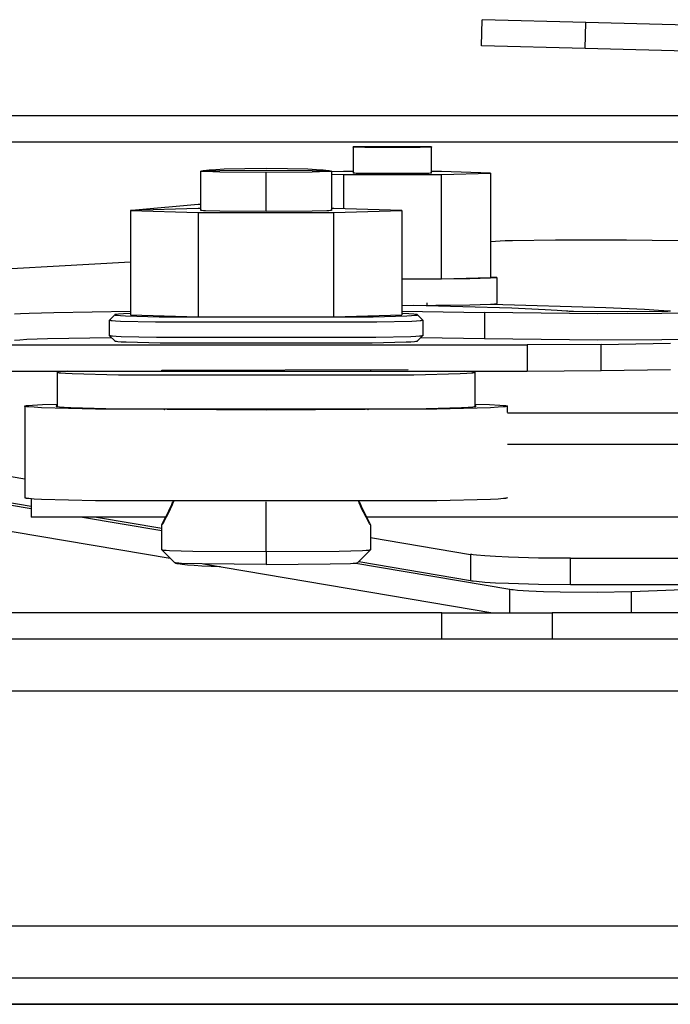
# Model space of a CAD drawing. Header units: millimetres. Extents: x -7950 to -6950, y 4408 to 5408.
# Tile 58 of 111: x -7226 to -7201, y 4856 to 4893. Entities that reach past the tile are written whole.
import ezdxf

# ---------------------------------------------------------------- set-up
doc = ezdxf.new("R2010")
doc.units = ezdxf.units.MM
doc.layers.add('SHOW Mini_Barndoor 002', color=7, linetype='Continuous', true_color=0x000000)

msp = doc.modelspace()

# ---------------------------------------------------------------- linework, layer by layer
at = {"layer": 'SHOW Mini_Barndoor 002', "color": 18, "lineweight": -3, "true_color": 0x000000}
for points in [[(-7208.197, 4892.383), (-7208.171, 4893.383)], [(-7204.195, 4893.279), (-7208.171, 4893.383), (-7208.171, 4893.383)], [(-7204.222, 4892.279), (-7204.195, 4893.279)], [(-7059.594, 4889.492), (-7204.195, 4893.279)], [(-7204.222, 4892.279), (-7208.197, 4892.383), (-7208.197, 4892.383)], [(-7059.62, 4888.493), (-7204.222, 4892.279)], [(-7118.527, 4889.694), (-7263.179, 4889.694)], [(-7118.527, 4888.694), (-7263.179, 4888.694)], [(-7213.107, 4888.507), (-7213.107, 4888.507), (-7213.107, 4888.507), (-7213.107, 4888.507), (-7213.107, 4888.507), (-7213.107, 4888.507), (-7213.106, 4888.507), (-7213.106, 4888.508), (-7213.106, 4888.508), (-7213.105, 4888.508), (-7213.105, 4888.508), (-7213.104, 4888.508), (-7213.104, 4888.508), (-7213.103, 4888.508), (-7213.103, 4888.509), (-7213.101, 4888.509), (-7213.1, 4888.509), (-7213.098, 4888.51), (-7213.093, 4888.51), (-7213.082, 4888.511), (-7213.049, 4888.514), (-7213.002, 4888.516), (-7212.668, 4888.525), (-7210.547, 4888.525), (-7210.213, 4888.516), (-7210.165, 4888.514), (-7210.132, 4888.511), (-7210.121, 4888.51), (-7210.117, 4888.51), (-7210.115, 4888.509), (-7210.113, 4888.509), (-7210.112, 4888.509), (-7210.111, 4888.508), (-7210.111, 4888.508), (-7210.11, 4888.508), (-7210.11, 4888.508), (-7210.109, 4888.508), (-7210.109, 4888.508), (-7210.108, 4888.508), (-7210.108, 4888.507), (-7210.108, 4888.507), (-7210.108, 4888.507), (-7210.107, 4888.507), (-7210.107, 4888.507), (-7210.107, 4888.507), (-7210.107, 4888.507)], [(-7212.107, 4888.507), (-7213.107, 4888.507)], [(-7210.107, 4888.507), (-7210.107, 4888.506), (-7210.107, 4888.506), (-7210.107, 4888.506), (-7210.108, 4888.506), (-7210.108, 4888.506), (-7210.108, 4888.506), (-7210.108, 4888.506), (-7210.109, 4888.505), (-7210.109, 4888.505), (-7210.11, 4888.505), (-7210.11, 4888.505), (-7210.111, 4888.505), (-7210.111, 4888.505), (-7210.112, 4888.505), (-7210.113, 4888.504), (-7210.115, 4888.504), (-7210.117, 4888.504), (-7210.121, 4888.503), (-7210.132, 4888.502), (-7210.165, 4888.499), (-7210.213, 4888.497), (-7210.547, 4888.488), (-7212.668, 4888.488), (-7213.002, 4888.497), (-7213.049, 4888.499), (-7213.082, 4888.502), (-7213.093, 4888.503), (-7213.098, 4888.504), (-7213.1, 4888.504), (-7213.101, 4888.504), (-7213.103, 4888.505), (-7213.103, 4888.505), (-7213.104, 4888.505), (-7213.104, 4888.505), (-7213.105, 4888.505), (-7213.105, 4888.505), (-7213.106, 4888.505), (-7213.106, 4888.506), (-7213.106, 4888.506), (-7213.107, 4888.506), (-7213.107, 4888.506), (-7213.107, 4888.506), (-7213.107, 4888.506), (-7213.107, 4888.506), (-7213.107, 4888.507)], [(-7213.107, 4888.506), (-7213.107, 4887.507)], [(-7211.107, 4888.507), (-7211.107, 4888.507), (-7211.107, 4888.507), (-7211.107, 4888.507), (-7211.107, 4888.507), (-7211.107, 4888.507), (-7211.108, 4888.507), (-7211.108, 4888.507), (-7211.108, 4888.507), (-7211.108, 4888.507), (-7211.108, 4888.507), (-7211.108, 4888.507), (-7211.108, 4888.507), (-7211.109, 4888.507), (-7211.109, 4888.507), (-7211.109, 4888.507), (-7211.11, 4888.507), (-7211.11, 4888.508), (-7211.112, 4888.508), (-7211.116, 4888.508), (-7211.127, 4888.509), (-7211.142, 4888.51), (-7211.254, 4888.513), (-7211.961, 4888.513), (-7212.072, 4888.51), (-7212.088, 4888.509), (-7212.099, 4888.508), (-7212.103, 4888.508), (-7212.104, 4888.508), (-7212.105, 4888.507), (-7212.105, 4888.507), (-7212.106, 4888.507), (-7212.106, 4888.507), (-7212.106, 4888.507), (-7212.106, 4888.507), (-7212.106, 4888.507), (-7212.107, 4888.507), (-7212.107, 4888.507), (-7212.107, 4888.507), (-7212.107, 4888.507), (-7212.107, 4888.507), (-7212.107, 4888.507), (-7212.107, 4888.507), (-7212.107, 4888.507), (-7212.107, 4888.507), (-7212.107, 4888.507)], [(-7212.107, 4888.507), (-7212.107, 4888.507), (-7212.107, 4888.506), (-7212.107, 4888.506), (-7212.107, 4888.506), (-7212.107, 4888.506), (-7212.107, 4888.506), (-7212.107, 4888.506), (-7212.107, 4888.506), (-7212.107, 4888.506), (-7212.106, 4888.506), (-7212.106, 4888.506), (-7212.106, 4888.506), (-7212.106, 4888.506), (-7212.106, 4888.506), (-7212.105, 4888.506), (-7212.105, 4888.506), (-7212.104, 4888.506), (-7212.103, 4888.505), (-7212.099, 4888.505), (-7212.088, 4888.504), (-7212.072, 4888.503), (-7211.961, 4888.5), (-7211.254, 4888.5), (-7211.142, 4888.503), (-7211.127, 4888.504), (-7211.116, 4888.505), (-7211.112, 4888.505), (-7211.11, 4888.506), (-7211.11, 4888.506), (-7211.109, 4888.506), (-7211.109, 4888.506), (-7211.109, 4888.506), (-7211.108, 4888.506), (-7211.108, 4888.506), (-7211.108, 4888.506), (-7211.108, 4888.506), (-7211.108, 4888.506), (-7211.108, 4888.506), (-7211.108, 4888.506), (-7211.107, 4888.506), (-7211.107, 4888.506), (-7211.107, 4888.506), (-7211.107, 4888.506), (-7211.107, 4888.507), (-7211.107, 4888.507)], [(-7210.107, 4888.507), (-7211.107, 4888.507)], [(-7210.107, 4887.507), (-7210.107, 4888.507)], [(-7218.916, 4887.585), (-7218.912, 4887.586), (-7218.907, 4887.587), (-7218.897, 4887.59), (-7218.886, 4887.593), (-7218.874, 4887.595), (-7218.846, 4887.601), (-7218.813, 4887.606), (-7218.732, 4887.617), (-7218.632, 4887.628), (-7218.374, 4887.647), (-7218.049, 4887.664), (-7217.267, 4887.688), (-7216.447, 4887.695)], [(-7216.447, 4887.695), (-7215.626, 4887.688), (-7214.844, 4887.664), (-7214.519, 4887.647), (-7214.261, 4887.627), (-7214.161, 4887.617), (-7214.08, 4887.606), (-7214.048, 4887.601), (-7214.02, 4887.595), (-7214.007, 4887.593), (-7213.996, 4887.59), (-7213.986, 4887.587), (-7213.982, 4887.586), (-7213.978, 4887.584)], [(-7218.947, 4887.578), (-7218.947, 4887.578), (-7218.947, 4887.578), (-7218.947, 4887.578), (-7218.946, 4887.579), (-7218.946, 4887.579), (-7218.946, 4887.579), (-7218.945, 4887.579), (-7218.945, 4887.58), (-7218.944, 4887.58), (-7218.943, 4887.58), (-7218.942, 4887.58), (-7218.941, 4887.581), (-7218.94, 4887.581), (-7218.939, 4887.581), (-7218.937, 4887.582), (-7218.934, 4887.582), (-7218.931, 4887.583), (-7218.924, 4887.584), (-7218.905, 4887.586), (-7218.851, 4887.59), (-7218.771, 4887.594), (-7218.215, 4887.609), (-7216.447, 4887.621)], [(-7216.447, 4887.534), (-7218.215, 4887.547), (-7218.771, 4887.562), (-7218.851, 4887.566), (-7218.905, 4887.57), (-7218.924, 4887.572), (-7218.931, 4887.573), (-7218.934, 4887.573), (-7218.937, 4887.574), (-7218.939, 4887.574), (-7218.94, 4887.574), (-7218.941, 4887.575), (-7218.942, 4887.575), (-7218.943, 4887.575), (-7218.944, 4887.575), (-7218.945, 4887.576), (-7218.945, 4887.576), (-7218.946, 4887.576), (-7218.946, 4887.576), (-7218.946, 4887.577), (-7218.947, 4887.577), (-7218.947, 4887.577), (-7218.947, 4887.577), (-7218.947, 4887.578)], [(-7218.947, 4886.078), (-7218.947, 4887.578)], [(-7218.946, 4887.56), (-7218.946, 4887.561), (-7218.946, 4887.561), (-7218.946, 4887.561), (-7218.947, 4887.561), (-7218.947, 4887.562), (-7218.947, 4887.562), (-7218.947, 4887.562), (-7218.947, 4887.562), (-7218.947, 4887.562), (-7218.947, 4887.563), (-7218.947, 4887.563), (-7218.947, 4887.563), (-7218.947, 4887.563), (-7218.947, 4887.564), (-7218.947, 4887.564), (-7218.947, 4887.564), (-7218.947, 4887.564), (-7218.947, 4887.564), (-7218.947, 4887.564), (-7218.947, 4887.565), (-7218.947, 4887.565), (-7218.947, 4887.565), (-7218.947, 4887.565), (-7218.947, 4887.565), (-7218.947, 4887.565), (-7218.947, 4887.566), (-7218.947, 4887.566), (-7218.947, 4887.566), (-7218.947, 4887.566), (-7218.947, 4887.566), (-7218.947, 4887.566), (-7218.947, 4887.567), (-7218.946, 4887.567), (-7218.946, 4887.567), (-7218.946, 4887.567), (-7218.946, 4887.567), (-7218.946, 4887.567), (-7218.946, 4887.568), (-7218.946, 4887.568), (-7218.946, 4887.568), (-7218.946, 4887.568), (-7218.946, 4887.568), (-7218.946, 4887.569), (-7218.945, 4887.569), (-7218.945, 4887.569), (-7218.945, 4887.569), (-7218.945, 4887.57), (-7218.944, 4887.57), (-7218.944, 4887.57), (-7218.944, 4887.571), (-7218.943, 4887.571), (-7218.943, 4887.571), (-7218.943, 4887.572), (-7218.942, 4887.572), (-7218.942, 4887.572), (-7218.941, 4887.573), (-7218.941, 4887.573), (-7218.94, 4887.574), (-7218.939, 4887.574)], [(-7216.447, 4887.621), (-7214.679, 4887.609), (-7214.123, 4887.594), (-7214.044, 4887.59), (-7213.989, 4887.586), (-7213.97, 4887.584), (-7213.963, 4887.583), (-7213.96, 4887.582), (-7213.957, 4887.582), (-7213.955, 4887.581), (-7213.954, 4887.581), (-7213.953, 4887.581), (-7213.952, 4887.58), (-7213.951, 4887.58), (-7213.95, 4887.58), (-7213.95, 4887.58), (-7213.949, 4887.579), (-7213.948, 4887.579), (-7213.948, 4887.579), (-7213.948, 4887.579), (-7213.947, 4887.578), (-7213.947, 4887.578), (-7213.947, 4887.578), (-7213.947, 4887.578)], [(-7213.947, 4887.578), (-7213.947, 4887.577), (-7213.947, 4887.577), (-7213.947, 4887.577), (-7213.948, 4887.577), (-7213.948, 4887.576), (-7213.948, 4887.576), (-7213.949, 4887.576), (-7213.95, 4887.576), (-7213.95, 4887.575), (-7213.951, 4887.575), (-7213.952, 4887.575), (-7213.953, 4887.575), (-7213.954, 4887.574), (-7213.955, 4887.574), (-7213.957, 4887.574), (-7213.96, 4887.573), (-7213.963, 4887.573), (-7213.97, 4887.572), (-7213.989, 4887.57), (-7214.044, 4887.566), (-7214.123, 4887.562), (-7214.679, 4887.547), (-7216.447, 4887.534)], [(-7216.447, 4886.034), (-7216.447, 4887.534)], [(-7213.955, 4887.574), (-7213.954, 4887.574), (-7213.953, 4887.573), (-7213.952, 4887.573), (-7213.952, 4887.572), (-7213.952, 4887.572), (-7213.951, 4887.572), (-7213.951, 4887.571), (-7213.951, 4887.571), (-7213.95, 4887.571), (-7213.95, 4887.57), (-7213.95, 4887.57), (-7213.949, 4887.57), (-7213.949, 4887.569), (-7213.949, 4887.569), (-7213.949, 4887.569), (-7213.948, 4887.568), (-7213.948, 4887.568), (-7213.948, 4887.568), (-7213.948, 4887.568), (-7213.948, 4887.568), (-7213.948, 4887.567), (-7213.948, 4887.567), (-7213.948, 4887.567), (-7213.948, 4887.567), (-7213.948, 4887.567), (-7213.948, 4887.567), (-7213.947, 4887.567), (-7213.947, 4887.566), (-7213.947, 4887.566), (-7213.947, 4887.566), (-7213.947, 4887.566), (-7213.947, 4887.566), (-7213.947, 4887.566), (-7213.947, 4887.565), (-7213.947, 4887.565), (-7213.947, 4887.565), (-7213.947, 4887.565), (-7213.947, 4887.565), (-7213.947, 4887.565), (-7213.947, 4887.564), (-7213.947, 4887.564), (-7213.947, 4887.564), (-7213.947, 4887.564)], [(-7213.947, 4887.578), (-7213.947, 4886.078)], [(-7213.484, 4887.563), (-7213.947, 4887.549)], [(-7213.947, 4887.464), (-7213.484, 4887.45)], [(-7213.107, 4887.563), (-7213.484, 4887.563)], [(-7213.484, 4887.45), (-7209.731, 4887.45)], [(-7213.484, 4887.45), (-7213.484, 4886.145)], [(-7213.107, 4887.507), (-7213.107, 4887.507), (-7213.107, 4887.507), (-7213.107, 4887.507), (-7213.107, 4887.507), (-7213.107, 4887.507), (-7213.107, 4887.507), (-7213.107, 4887.507), (-7213.107, 4887.507), (-7213.107, 4887.507), (-7213.107, 4887.507), (-7213.107, 4887.507), (-7213.107, 4887.507), (-7213.107, 4887.507), (-7213.107, 4887.507), (-7213.107, 4887.507), (-7213.107, 4887.507), (-7213.107, 4887.507), (-7213.107, 4887.507), (-7213.107, 4887.507), (-7213.107, 4887.507), (-7213.107, 4887.507), (-7213.107, 4887.507), (-7213.107, 4887.507), (-7213.107, 4887.507), (-7213.107, 4887.507), (-7213.107, 4887.507), (-7213.107, 4887.507), (-7213.107, 4887.507), (-7213.107, 4887.507), (-7213.107, 4887.507), (-7213.107, 4887.507), (-7213.107, 4887.507), (-7213.107, 4887.507), (-7213.107, 4887.507), (-7213.107, 4887.507), (-7213.107, 4887.507), (-7213.107, 4887.507), (-7213.107, 4887.507), (-7213.107, 4887.507), (-7213.107, 4887.507), (-7213.107, 4887.508), (-7213.106, 4887.508), (-7213.106, 4887.508)], [(-7210.107, 4887.507), (-7210.107, 4887.507), (-7210.107, 4887.506), (-7210.107, 4887.506), (-7210.108, 4887.506), (-7210.108, 4887.506), (-7210.108, 4887.506), (-7210.108, 4887.506), (-7210.109, 4887.506), (-7210.109, 4887.505), (-7210.11, 4887.505), (-7210.11, 4887.505), (-7210.111, 4887.505), (-7210.111, 4887.505), (-7210.112, 4887.505), (-7210.113, 4887.504), (-7210.115, 4887.504), (-7210.117, 4887.504), (-7210.121, 4887.503), (-7210.132, 4887.502), (-7210.165, 4887.5), (-7210.213, 4887.497), (-7210.547, 4887.488), (-7212.668, 4887.488), (-7213.002, 4887.497), (-7213.049, 4887.5), (-7213.082, 4887.502), (-7213.093, 4887.503), (-7213.098, 4887.504), (-7213.1, 4887.504), (-7213.101, 4887.504), (-7213.103, 4887.505), (-7213.103, 4887.505), (-7213.104, 4887.505), (-7213.104, 4887.505), (-7213.105, 4887.505), (-7213.105, 4887.505), (-7213.106, 4887.506), (-7213.106, 4887.506), (-7213.106, 4887.506), (-7213.107, 4887.506), (-7213.107, 4887.506), (-7213.107, 4887.506), (-7213.107, 4887.506), (-7213.107, 4887.507), (-7213.107, 4887.507)], [(-7209.731, 4887.563), (-7210.107, 4887.563)], [(-7207.854, 4887.507), (-7209.731, 4887.563)], [(-7209.731, 4887.45), (-7207.854, 4887.507)], [(-7209.731, 4883.451), (-7209.731, 4887.45)], [(-7207.854, 4887.507), (-7207.854, 4883.507)], [(-7219.045, 4886.302), (-7221.446, 4886.084)], [(-7218.947, 4886.302), (-7219.045, 4886.302)], [(-7219.045, 4886.156), (-7221.643, 4886.078)], [(-7221.643, 4886.078), (-7221.643, 4882.079)], [(-7221.643, 4886.078), (-7219.045, 4885.999)], [(-7218.947, 4886.156), (-7219.045, 4886.156)], [(-7219.045, 4885.999), (-7213.849, 4885.999)], [(-7219.045, 4885.999), (-7219.045, 4882)], [(-7216.447, 4886.034), (-7218.215, 4886.047), (-7218.771, 4886.062), (-7218.851, 4886.066), (-7218.905, 4886.07), (-7218.924, 4886.072), (-7218.931, 4886.073), (-7218.934, 4886.073), (-7218.937, 4886.074), (-7218.939, 4886.074), (-7218.94, 4886.075), (-7218.941, 4886.075), (-7218.942, 4886.075), (-7218.943, 4886.075), (-7218.944, 4886.076), (-7218.945, 4886.076), (-7218.945, 4886.076), (-7218.946, 4886.076), (-7218.946, 4886.077), (-7218.946, 4886.077), (-7218.947, 4886.077), (-7218.947, 4886.077), (-7218.947, 4886.078), (-7218.947, 4886.078)], [(-7213.947, 4886.078), (-7213.947, 4886.078), (-7213.947, 4886.077), (-7213.947, 4886.077), (-7213.948, 4886.077), (-7213.948, 4886.077), (-7213.948, 4886.076), (-7213.949, 4886.076), (-7213.95, 4886.076), (-7213.95, 4886.076), (-7213.951, 4886.075), (-7213.952, 4886.075), (-7213.953, 4886.075), (-7213.954, 4886.075), (-7213.955, 4886.074), (-7213.957, 4886.074), (-7213.96, 4886.073), (-7213.963, 4886.073), (-7213.97, 4886.072), (-7213.989, 4886.07), (-7214.044, 4886.066), (-7214.123, 4886.062), (-7214.679, 4886.047), (-7216.447, 4886.034)], [(-7213.849, 4886.156), (-7213.947, 4886.156)], [(-7211.251, 4886.078), (-7213.849, 4886.156)], [(-7213.849, 4885.999), (-7211.251, 4886.078)], [(-7213.849, 4882), (-7213.849, 4885.999)], [(-7211.251, 4886.078), (-7211.251, 4882.079)], [(-7207.854, 4884.888), (-7207.289, 4884.92)], [(-7207.289, 4884.92), (-7207.005, 4884.931), (-7205.363, 4884.954), (-7202.637, 4884.947)], [(-7202.637, 4884.947), (-7199.676, 4884.91)], [(-7228.946, 4883.697), (-7221.643, 4884.109)], [(-7207.607, 4883.507), (-7207.607, 4883.507), (-7207.607, 4883.507), (-7207.608, 4883.506), (-7207.608, 4883.506), (-7207.609, 4883.506), (-7207.609, 4883.505), (-7207.61, 4883.505), (-7207.611, 4883.504), (-7207.612, 4883.504), (-7207.613, 4883.504), (-7207.614, 4883.503), (-7207.615, 4883.503), (-7207.617, 4883.503), (-7207.618, 4883.502), (-7207.621, 4883.501), (-7207.625, 4883.501), (-7207.63, 4883.5), (-7207.64, 4883.498), (-7207.666, 4883.495), (-7207.7, 4883.492), (-7207.742, 4883.489), (-7207.853, 4883.483), (-7208.637, 4883.461), (-7211.251, 4883.438)], [(-7211.251, 4883.451), (-7209.731, 4883.451)], [(-7209.731, 4883.451), (-7207.854, 4883.507)], [(-7207.854, 4883.531), (-7207.743, 4883.525), (-7207.7, 4883.522), (-7207.666, 4883.519), (-7207.64, 4883.516), (-7207.63, 4883.515), (-7207.625, 4883.514), (-7207.622, 4883.513), (-7207.618, 4883.512), (-7207.617, 4883.512), (-7207.615, 4883.512), (-7207.614, 4883.511), (-7207.613, 4883.511), (-7207.612, 4883.511), (-7207.611, 4883.51), (-7207.611, 4883.51), (-7207.61, 4883.51), (-7207.61, 4883.51), (-7207.61, 4883.51), (-7207.609, 4883.51), (-7207.609, 4883.509), (-7207.609, 4883.509), (-7207.609, 4883.509), (-7207.609, 4883.509), (-7207.608, 4883.509), (-7207.608, 4883.509), (-7207.608, 4883.509), (-7207.608, 4883.509), (-7207.608, 4883.509), (-7207.608, 4883.509), (-7207.608, 4883.509), (-7207.608, 4883.508), (-7207.608, 4883.508), (-7207.608, 4883.508), (-7207.608, 4883.508), (-7207.607, 4883.508), (-7207.607, 4883.508), (-7207.607, 4883.508), (-7207.607, 4883.508), (-7207.607, 4883.508), (-7207.607, 4883.508), (-7207.607, 4883.508), (-7207.607, 4883.507), (-7207.607, 4883.507)], [(-7207.607, 4883.507), (-7207.607, 4882.507)], [(-7211.251, 4882.438), (-7208.637, 4882.461), (-7207.853, 4882.483), (-7207.742, 4882.489), (-7207.7, 4882.493), (-7207.666, 4882.496), (-7207.64, 4882.499), (-7207.63, 4882.5), (-7207.625, 4882.501), (-7207.621, 4882.502), (-7207.618, 4882.502), (-7207.617, 4882.503), (-7207.615, 4882.503), (-7207.614, 4882.503), (-7207.613, 4882.504), (-7207.612, 4882.504), (-7207.611, 4882.505), (-7207.61, 4882.505), (-7207.609, 4882.505), (-7207.609, 4882.506), (-7207.608, 4882.506), (-7207.608, 4882.506), (-7207.607, 4882.507), (-7207.607, 4882.507), (-7207.607, 4882.507)], [(-7204.93, 4882.216), (-7205.289, 4882.246), (-7205.759, 4882.275), (-7207.029, 4882.333), (-7210.788, 4882.439)], [(-7210.276, 4882.442), (-7210.276, 4882.532)], [(-7207.805, 4882.486), (-7203.429, 4882.364), (-7201.952, 4882.297), (-7201.407, 4882.262), (-7200.991, 4882.228)], [(-7226.083, 4882.11), (-7225.858, 4882.126), (-7225.533, 4882.142), (-7224.585, 4882.173), (-7221.643, 4882.223)], [(-7222.247, 4882.079), (-7222.447, 4881.879)], [(-7221.643, 4882.123), (-7221.915, 4882.112), (-7222.104, 4882.101), (-7222.168, 4882.095), (-7222.193, 4882.092), (-7222.213, 4882.09), (-7222.221, 4882.088), (-7222.228, 4882.087), (-7222.231, 4882.086), (-7222.234, 4882.085), (-7222.236, 4882.085), (-7222.239, 4882.084), (-7222.24, 4882.084), (-7222.241, 4882.083), (-7222.241, 4882.083), (-7222.242, 4882.083), (-7222.243, 4882.082), (-7222.243, 4882.082), (-7222.244, 4882.082), (-7222.244, 4882.082), (-7222.244, 4882.082), (-7222.245, 4882.081), (-7222.245, 4882.081), (-7222.245, 4882.081), (-7222.245, 4882.081), (-7222.246, 4882.081), (-7222.246, 4882.081), (-7222.246, 4882.08), (-7222.246, 4882.08), (-7222.246, 4882.08), (-7222.246, 4882.08), (-7222.247, 4882.08), (-7222.247, 4882.08), (-7222.247, 4882.079), (-7222.247, 4882.079), (-7222.247, 4882.079), (-7222.247, 4882.079), (-7222.247, 4882.079), (-7222.247, 4882.079)], [(-7222.247, 4882.079), (-7222.247, 4882.078), (-7222.247, 4882.077), (-7222.246, 4882.077), (-7222.246, 4882.076), (-7222.245, 4882.076), (-7222.244, 4882.075), (-7222.243, 4882.075), (-7222.241, 4882.074), (-7222.24, 4882.073), (-7222.238, 4882.073), (-7222.236, 4882.072), (-7222.234, 4882.072), (-7222.232, 4882.071), (-7222.229, 4882.071), (-7222.224, 4882.069), (-7222.217, 4882.068), (-7222.21, 4882.067), (-7222.193, 4882.065), (-7222.15, 4882.06), (-7222.023, 4882.051), (-7221.84, 4882.041), (-7220.548, 4882.007), (-7212.346, 4882.007), (-7211.054, 4882.041), (-7210.871, 4882.051), (-7210.744, 4882.06), (-7210.701, 4882.065), (-7210.684, 4882.067), (-7210.677, 4882.068), (-7210.67, 4882.069), (-7210.665, 4882.071), (-7210.662, 4882.071), (-7210.66, 4882.072), (-7210.658, 4882.072), (-7210.656, 4882.073), (-7210.654, 4882.073), (-7210.653, 4882.074), (-7210.651, 4882.075), (-7210.65, 4882.075), (-7210.649, 4882.076), (-7210.648, 4882.076), (-7210.648, 4882.077), (-7210.647, 4882.077), (-7210.647, 4882.078), (-7210.647, 4882.079)], [(-7221.643, 4882.079), (-7219.045, 4882)], [(-7213.849, 4882), (-7211.251, 4882.079)], [(-7210.647, 4882.079), (-7210.647, 4882.079), (-7210.647, 4882.079), (-7210.647, 4882.079), (-7210.647, 4882.079), (-7210.647, 4882.079), (-7210.647, 4882.08), (-7210.647, 4882.08), (-7210.648, 4882.08), (-7210.648, 4882.08), (-7210.648, 4882.08), (-7210.648, 4882.08), (-7210.648, 4882.081), (-7210.648, 4882.081), (-7210.649, 4882.081), (-7210.649, 4882.081), (-7210.649, 4882.081), (-7210.649, 4882.081), (-7210.65, 4882.082), (-7210.65, 4882.082), (-7210.65, 4882.082), (-7210.651, 4882.082), (-7210.651, 4882.082), (-7210.652, 4882.083), (-7210.653, 4882.083), (-7210.653, 4882.083), (-7210.654, 4882.084), (-7210.655, 4882.084), (-7210.658, 4882.085), (-7210.66, 4882.085), (-7210.663, 4882.086), (-7210.666, 4882.087), (-7210.673, 4882.088), (-7210.682, 4882.09), (-7210.701, 4882.092), (-7210.726, 4882.095), (-7210.79, 4882.101), (-7210.979, 4882.112), (-7211.251, 4882.123)], [(-7211.25, 4882.223), (-7208.077, 4882.167)], [(-7210.447, 4881.879), (-7210.647, 4882.079)], [(-7198.826, 4882.146), (-7203.741, 4882.118), (-7208.077, 4882.167)], [(-7208.077, 4882.167), (-7208.077, 4881.167)], [(-7200.991, 4882.228), (-7200.977, 4882.226), (-7200.972, 4882.225), (-7200.97, 4882.225), (-7200.968, 4882.225), (-7200.966, 4882.224), (-7200.965, 4882.224), (-7200.964, 4882.224), (-7200.964, 4882.224), (-7200.963, 4882.223), (-7200.963, 4882.223), (-7200.962, 4882.223), (-7200.962, 4882.223), (-7200.961, 4882.223), (-7200.961, 4882.222), (-7200.961, 4882.222), (-7200.961, 4882.222), (-7200.961, 4882.222), (-7200.961, 4882.222), (-7200.961, 4882.221), (-7200.961, 4882.221), (-7200.961, 4882.221), (-7200.961, 4882.221), (-7200.962, 4882.22), (-7200.962, 4882.22), (-7200.963, 4882.22), (-7200.963, 4882.22), (-7200.964, 4882.22), (-7200.964, 4882.219), (-7200.965, 4882.219), (-7200.966, 4882.219), (-7200.967, 4882.219), (-7200.969, 4882.218), (-7200.971, 4882.218), (-7200.977, 4882.217), (-7200.984, 4882.216), (-7201.001, 4882.215), (-7201.052, 4882.211), (-7201.322, 4882.202), (-7202.613, 4882.187), (-7204.664, 4882.203), (-7204.834, 4882.209), (-7204.891, 4882.212), (-7204.93, 4882.216)], [(-7222.447, 4881.879), (-7222.447, 4881.878), (-7222.447, 4881.877), (-7222.446, 4881.877), (-7222.446, 4881.876), (-7222.445, 4881.876), (-7222.444, 4881.875), (-7222.442, 4881.874), (-7222.441, 4881.874), (-7222.439, 4881.873), (-7222.438, 4881.873), (-7222.436, 4881.872), (-7222.433, 4881.872), (-7222.431, 4881.871), (-7222.429, 4881.87), (-7222.423, 4881.869), (-7222.416, 4881.868), (-7222.409, 4881.867), (-7222.392, 4881.864), (-7222.347, 4881.859), (-7222.215, 4881.85), (-7222.026, 4881.84), (-7220.69, 4881.804), (-7212.204, 4881.804), (-7210.868, 4881.84), (-7210.679, 4881.85), (-7210.547, 4881.859), (-7210.503, 4881.864), (-7210.485, 4881.867), (-7210.478, 4881.868), (-7210.471, 4881.869), (-7210.466, 4881.87), (-7210.463, 4881.871), (-7210.461, 4881.872), (-7210.458, 4881.872), (-7210.456, 4881.873), (-7210.455, 4881.873), (-7210.453, 4881.874), (-7210.452, 4881.874), (-7210.45, 4881.875), (-7210.449, 4881.876), (-7210.448, 4881.876), (-7210.448, 4881.877), (-7210.447, 4881.877), (-7210.447, 4881.878), (-7210.447, 4881.879)], [(-7222.447, 4881.279), (-7222.447, 4881.877)], [(-7219.045, 4882), (-7213.849, 4882)], [(-7210.447, 4881.879), (-7210.447, 4881.279)], [(-7230.84, 4880.922), (-7206.441, 4880.922)], [(-7226.083, 4881.11), (-7225.887, 4881.124), (-7225.613, 4881.139), (-7224.826, 4881.167), (-7222.382, 4881.214)], [(-7222.446, 4881.277), (-7222.446, 4881.277), (-7222.446, 4881.277), (-7222.446, 4881.277), (-7222.446, 4881.277), (-7222.446, 4881.277), (-7222.447, 4881.277), (-7222.447, 4881.277), (-7222.447, 4881.277), (-7222.447, 4881.277), (-7222.447, 4881.277), (-7222.447, 4881.278), (-7222.447, 4881.278), (-7222.447, 4881.278), (-7222.447, 4881.278), (-7222.447, 4881.278), (-7222.447, 4881.278), (-7222.447, 4881.278), (-7222.447, 4881.278), (-7222.447, 4881.278), (-7222.447, 4881.278), (-7222.447, 4881.278), (-7222.447, 4881.278), (-7222.447, 4881.278), (-7222.447, 4881.278), (-7222.447, 4881.278), (-7222.447, 4881.278), (-7222.447, 4881.278), (-7222.447, 4881.279), (-7222.447, 4881.279), (-7222.447, 4881.279)], [(-7222.247, 4881.079), (-7222.447, 4881.278)], [(-7222.246, 4881.077), (-7222.446, 4881.277)], [(-7210.448, 4881.277), (-7210.449, 4881.276), (-7210.449, 4881.276), (-7210.45, 4881.275), (-7210.452, 4881.274), (-7210.453, 4881.274), (-7210.455, 4881.273), (-7210.456, 4881.273), (-7210.458, 4881.272), (-7210.461, 4881.272), (-7210.463, 4881.271), (-7210.468, 4881.27), (-7210.474, 4881.269), (-7210.481, 4881.267), (-7210.497, 4881.265), (-7210.516, 4881.263), (-7210.565, 4881.258), (-7210.704, 4881.248), (-7210.899, 4881.239), (-7212.242, 4881.204), (-7220.652, 4881.204), (-7221.995, 4881.239), (-7222.19, 4881.248), (-7222.329, 4881.258), (-7222.378, 4881.263), (-7222.397, 4881.265), (-7222.413, 4881.267), (-7222.42, 4881.269), (-7222.426, 4881.27), (-7222.431, 4881.271), (-7222.433, 4881.272), (-7222.436, 4881.272), (-7222.438, 4881.273), (-7222.439, 4881.273), (-7222.441, 4881.274), (-7222.442, 4881.274), (-7222.444, 4881.275), (-7222.445, 4881.276), (-7222.445, 4881.276), (-7222.446, 4881.277)], [(-7222.246, 4881.077), (-7222.245, 4881.076), (-7222.245, 4881.076), (-7222.244, 4881.075), (-7222.243, 4881.075), (-7222.241, 4881.074), (-7222.24, 4881.074), (-7222.238, 4881.073), (-7222.236, 4881.072), (-7222.234, 4881.072), (-7222.232, 4881.071), (-7222.227, 4881.07), (-7222.221, 4881.069), (-7222.214, 4881.068), (-7222.199, 4881.066), (-7222.18, 4881.063), (-7222.133, 4881.059), (-7221.999, 4881.049), (-7221.81, 4881.04), (-7220.512, 4881.006), (-7212.382, 4881.006), (-7211.084, 4881.04), (-7210.895, 4881.049), (-7210.761, 4881.059), (-7210.714, 4881.063), (-7210.695, 4881.066), (-7210.68, 4881.068), (-7210.673, 4881.069), (-7210.667, 4881.07), (-7210.662, 4881.071), (-7210.66, 4881.072), (-7210.658, 4881.072), (-7210.656, 4881.073), (-7210.654, 4881.074), (-7210.653, 4881.074), (-7210.652, 4881.075), (-7210.65, 4881.075), (-7210.649, 4881.076), (-7210.649, 4881.076), (-7210.648, 4881.077)], [(-7210.448, 4881.277), (-7210.648, 4881.077)], [(-7210.648, 4881.077), (-7210.648, 4881.077), (-7210.648, 4881.077), (-7210.648, 4881.077), (-7210.648, 4881.077), (-7210.648, 4881.077), (-7210.648, 4881.077), (-7210.647, 4881.077), (-7210.647, 4881.077), (-7210.647, 4881.078), (-7210.647, 4881.078), (-7210.647, 4881.078), (-7210.647, 4881.078), (-7210.647, 4881.078), (-7210.647, 4881.078), (-7210.647, 4881.078), (-7210.647, 4881.078), (-7210.647, 4881.078), (-7210.647, 4881.078), (-7210.647, 4881.078), (-7210.647, 4881.078), (-7210.647, 4881.078), (-7210.647, 4881.078), (-7210.647, 4881.078), (-7210.647, 4881.078), (-7210.647, 4881.078), (-7210.647, 4881.078), (-7210.647, 4881.078), (-7210.647, 4881.079), (-7210.647, 4881.079), (-7210.647, 4881.079)], [(-7210.511, 4881.214), (-7208.077, 4881.167)], [(-7210.447, 4881.279), (-7210.447, 4881.279), (-7210.447, 4881.279), (-7210.447, 4881.278), (-7210.447, 4881.278), (-7210.447, 4881.278), (-7210.447, 4881.278), (-7210.447, 4881.278), (-7210.447, 4881.278), (-7210.447, 4881.278), (-7210.447, 4881.278), (-7210.447, 4881.278), (-7210.447, 4881.278), (-7210.447, 4881.278), (-7210.447, 4881.278), (-7210.447, 4881.278), (-7210.447, 4881.278), (-7210.447, 4881.278), (-7210.447, 4881.278), (-7210.447, 4881.278), (-7210.447, 4881.277), (-7210.447, 4881.277), (-7210.447, 4881.277), (-7210.447, 4881.277), (-7210.448, 4881.277), (-7210.448, 4881.277), (-7210.448, 4881.277), (-7210.448, 4881.277), (-7210.448, 4881.277), (-7210.448, 4881.277), (-7210.448, 4881.277)], [(-7210.447, 4881.279), (-7210.448, 4881.277)], [(-7208.077, 4881.167), (-7203.741, 4881.118), (-7198.826, 4881.146)], [(-7203.612, 4880.942), (-7206.441, 4880.922)], [(-7206.441, 4880.922), (-7206.441, 4879.922)], [(-7203.612, 4880.942), (-7200.955, 4880.988)], [(-7203.612, 4879.942), (-7203.612, 4880.942)], [(-7230.84, 4879.922), (-7206.441, 4879.922)], [(-7224.404, 4879.922), (-7224.447, 4879.879)], [(-7224.447, 4879.879), (-7224.447, 4879.878), (-7224.447, 4879.877), (-7224.446, 4879.877), (-7224.445, 4879.876), (-7224.444, 4879.875), (-7224.443, 4879.874), (-7224.441, 4879.873), (-7224.439, 4879.873), (-7224.437, 4879.872), (-7224.435, 4879.871), (-7224.432, 4879.87), (-7224.429, 4879.869), (-7224.426, 4879.869), (-7224.422, 4879.868), (-7224.415, 4879.866), (-7224.406, 4879.865), (-7224.396, 4879.863), (-7224.373, 4879.86), (-7224.313, 4879.853), (-7224.138, 4879.84), (-7223.885, 4879.827), (-7222.104, 4879.78), (-7210.79, 4879.78), (-7209.009, 4879.827), (-7208.756, 4879.84), (-7208.581, 4879.853), (-7208.521, 4879.86), (-7208.498, 4879.863), (-7208.488, 4879.865), (-7208.479, 4879.866), (-7208.472, 4879.868), (-7208.468, 4879.869), (-7208.465, 4879.869), (-7208.462, 4879.87), (-7208.459, 4879.871), (-7208.457, 4879.872), (-7208.455, 4879.873), (-7208.453, 4879.873), (-7208.451, 4879.874), (-7208.45, 4879.875), (-7208.449, 4879.876), (-7208.448, 4879.877), (-7208.448, 4879.877), (-7208.447, 4879.878), (-7208.447, 4879.879)], [(-7224.447, 4878.563), (-7224.447, 4879.877)], [(-7224.06, 4879.922), (-7224.217, 4879.912), (-7224.331, 4879.902), (-7224.374, 4879.898), (-7224.391, 4879.895), (-7224.406, 4879.893), (-7224.419, 4879.891), (-7224.424, 4879.889), (-7224.429, 4879.888), (-7224.433, 4879.887), (-7224.435, 4879.887), (-7224.437, 4879.886), (-7224.438, 4879.885), (-7224.44, 4879.885), (-7224.44, 4879.884), (-7224.441, 4879.884), (-7224.442, 4879.884), (-7224.442, 4879.884)], [(-7220.448, 4879.962), (-7211.008, 4879.981)], [(-7220.447, 4879.922), (-7220.447, 4879.962)], [(-7212.447, 4879.962), (-7212.447, 4879.922)], [(-7208.452, 4879.884), (-7208.452, 4879.884), (-7208.453, 4879.884), (-7208.454, 4879.885), (-7208.454, 4879.885), (-7208.456, 4879.885), (-7208.458, 4879.886), (-7208.459, 4879.887), (-7208.461, 4879.887), (-7208.466, 4879.888), (-7208.47, 4879.89), (-7208.476, 4879.891), (-7208.488, 4879.893), (-7208.503, 4879.895), (-7208.521, 4879.898), (-7208.563, 4879.903), (-7208.678, 4879.912), (-7208.834, 4879.922)], [(-7208.447, 4879.879), (-7208.49, 4879.922)], [(-7208.447, 4879.879), (-7208.447, 4878.563)], [(-7206.441, 4879.922), (-7203.612, 4879.942)], [(-7203.612, 4879.942), (-7200.955, 4879.989)], [(-7225.697, 4878.579), (-7225.697, 4878.579), (-7225.697, 4878.58), (-7225.697, 4878.58), (-7225.697, 4878.58), (-7225.697, 4878.581), (-7225.696, 4878.581), (-7225.696, 4878.581), (-7225.696, 4878.581), (-7225.696, 4878.582), (-7225.695, 4878.582), (-7225.695, 4878.582), (-7225.695, 4878.583), (-7225.694, 4878.583), (-7225.694, 4878.583), (-7225.693, 4878.584), (-7225.693, 4878.584), (-7225.692, 4878.584), (-7225.692, 4878.585), (-7225.691, 4878.585), (-7225.69, 4878.585), (-7225.69, 4878.586), (-7225.689, 4878.586), (-7225.687, 4878.586), (-7225.686, 4878.587), (-7225.684, 4878.588), (-7225.682, 4878.588), (-7225.68, 4878.589), (-7225.675, 4878.59), (-7225.67, 4878.591), (-7225.664, 4878.593), (-7225.657, 4878.594), (-7225.643, 4878.596), (-7225.626, 4878.599), (-7225.585, 4878.604), (-7225.534, 4878.609), (-7225.401, 4878.62), (-7225.01, 4878.64), (-7224.447, 4878.66)], [(-7208.447, 4878.66), (-7207.884, 4878.64), (-7207.493, 4878.62), (-7207.36, 4878.609), (-7207.309, 4878.604), (-7207.268, 4878.599), (-7207.251, 4878.596), (-7207.237, 4878.594), (-7207.23, 4878.593), (-7207.224, 4878.591), (-7207.219, 4878.59), (-7207.214, 4878.589), (-7207.212, 4878.588), (-7207.21, 4878.588), (-7207.208, 4878.587), (-7207.207, 4878.586), (-7207.205, 4878.586), (-7207.204, 4878.586), (-7207.204, 4878.585), (-7207.203, 4878.585), (-7207.202, 4878.585), (-7207.202, 4878.584), (-7207.201, 4878.584), (-7207.201, 4878.584), (-7207.2, 4878.583), (-7207.2, 4878.583), (-7207.199, 4878.583), (-7207.199, 4878.582), (-7207.199, 4878.582), (-7207.198, 4878.582), (-7207.198, 4878.581), (-7207.198, 4878.581), (-7207.198, 4878.581), (-7207.197, 4878.581), (-7207.197, 4878.58), (-7207.197, 4878.58), (-7207.197, 4878.58), (-7207.197, 4878.579), (-7207.197, 4878.579)], [(-7207.197, 4878.579), (-7207.197, 4878.578), (-7207.198, 4878.577), (-7207.198, 4878.576), (-7207.199, 4878.575), (-7207.201, 4878.575), (-7207.202, 4878.574), (-7207.204, 4878.573), (-7207.206, 4878.572), (-7207.209, 4878.571), (-7207.211, 4878.57), (-7207.215, 4878.569), (-7207.218, 4878.568), (-7207.222, 4878.567), (-7207.226, 4878.566), (-7207.234, 4878.565), (-7207.245, 4878.563), (-7207.256, 4878.561), (-7207.283, 4878.557), (-7207.351, 4878.55), (-7207.554, 4878.535), (-7207.846, 4878.52), (-7209.906, 4878.465), (-7222.988, 4878.465), (-7225.048, 4878.52), (-7225.34, 4878.535), (-7225.543, 4878.55), (-7225.611, 4878.557), (-7225.638, 4878.561), (-7225.649, 4878.563), (-7225.66, 4878.565), (-7225.668, 4878.566), (-7225.672, 4878.567), (-7225.676, 4878.568), (-7225.68, 4878.569), (-7225.683, 4878.57), (-7225.685, 4878.571), (-7225.688, 4878.572), (-7225.69, 4878.573), (-7225.692, 4878.574), (-7225.693, 4878.575), (-7225.695, 4878.575), (-7225.696, 4878.576), (-7225.696, 4878.577), (-7225.697, 4878.578), (-7225.697, 4878.579)], [(-7225.697, 4878.579), (-7225.697, 4875.08)], [(-7224.447, 4878.595), (-7224.459, 4878.593), (-7224.469, 4878.591), (-7224.474, 4878.59), (-7224.478, 4878.589), (-7224.481, 4878.588), (-7224.485, 4878.587), (-7224.486, 4878.586), (-7224.488, 4878.586), (-7224.489, 4878.585), (-7224.49, 4878.585), (-7224.491, 4878.584), (-7224.492, 4878.584), (-7224.492, 4878.584), (-7224.493, 4878.584), (-7224.493, 4878.583), (-7224.494, 4878.583), (-7224.494, 4878.583), (-7224.494, 4878.583), (-7224.495, 4878.582), (-7224.495, 4878.582), (-7224.495, 4878.582), (-7224.495, 4878.582), (-7224.495, 4878.582), (-7224.495, 4878.582), (-7224.496, 4878.582), (-7224.496, 4878.582), (-7224.496, 4878.581), (-7224.496, 4878.581), (-7224.496, 4878.581), (-7224.496, 4878.581), (-7224.496, 4878.581), (-7224.496, 4878.581), (-7224.496, 4878.581), (-7224.497, 4878.581), (-7224.497, 4878.581), (-7224.497, 4878.58), (-7224.497, 4878.58), (-7224.497, 4878.58), (-7224.497, 4878.58), (-7224.497, 4878.58), (-7224.497, 4878.58), (-7224.497, 4878.58), (-7224.497, 4878.58), (-7224.497, 4878.58), (-7224.497, 4878.58), (-7224.497, 4878.58), (-7224.497, 4878.58), (-7224.497, 4878.58), (-7224.497, 4878.58), (-7224.497, 4878.58), (-7224.497, 4878.58), (-7224.497, 4878.58), (-7224.497, 4878.579), (-7224.497, 4878.579), (-7224.497, 4878.579), (-7224.497, 4878.579), (-7224.497, 4878.579), (-7224.497, 4878.579), (-7224.497, 4878.579), (-7224.497, 4878.579), (-7224.497, 4878.578), (-7224.497, 4878.577), (-7224.496, 4878.577), (-7224.495, 4878.576), (-7224.494, 4878.575), (-7224.493, 4878.574), (-7224.491, 4878.574), (-7224.489, 4878.573), (-7224.487, 4878.572), (-7224.484, 4878.571), (-7224.482, 4878.57), (-7224.479, 4878.57), (-7224.476, 4878.569), (-7224.472, 4878.568), (-7224.464, 4878.566), (-7224.456, 4878.565), (-7224.446, 4878.563), (-7224.423, 4878.56), (-7224.363, 4878.553), (-7224.186, 4878.54), (-7223.932, 4878.527), (-7222.139, 4878.48), (-7216.447, 4878.439)], [(-7220.358, 4878.456), (-7220.346, 4878.433)], [(-7220.328, 4878.433), (-7220.341, 4878.456)], [(-7216.447, 4878.439), (-7210.755, 4878.48), (-7208.962, 4878.527), (-7208.708, 4878.54), (-7208.531, 4878.553), (-7208.471, 4878.56), (-7208.448, 4878.563), (-7208.438, 4878.565), (-7208.43, 4878.566), (-7208.422, 4878.568), (-7208.418, 4878.569), (-7208.415, 4878.57), (-7208.412, 4878.57), (-7208.41, 4878.571), (-7208.407, 4878.572), (-7208.405, 4878.573), (-7208.403, 4878.574), (-7208.401, 4878.574), (-7208.4, 4878.575), (-7208.399, 4878.576), (-7208.398, 4878.577), (-7208.398, 4878.577), (-7208.397, 4878.578), (-7208.397, 4878.579), (-7208.397, 4878.579), (-7208.397, 4878.579), (-7208.397, 4878.579), (-7208.397, 4878.579), (-7208.397, 4878.579), (-7208.397, 4878.579), (-7208.397, 4878.579), (-7208.397, 4878.58), (-7208.397, 4878.58), (-7208.397, 4878.58), (-7208.397, 4878.58), (-7208.397, 4878.58), (-7208.397, 4878.58), (-7208.397, 4878.58), (-7208.397, 4878.58), (-7208.397, 4878.58), (-7208.397, 4878.58), (-7208.397, 4878.58), (-7208.397, 4878.58), (-7208.397, 4878.58), (-7208.397, 4878.58), (-7208.397, 4878.58), (-7208.397, 4878.58), (-7208.397, 4878.58), (-7208.397, 4878.581), (-7208.398, 4878.581), (-7208.398, 4878.581), (-7208.398, 4878.581), (-7208.398, 4878.581), (-7208.398, 4878.581), (-7208.398, 4878.581), (-7208.398, 4878.581), (-7208.398, 4878.581), (-7208.398, 4878.582), (-7208.398, 4878.582), (-7208.399, 4878.582), (-7208.399, 4878.582), (-7208.399, 4878.582), (-7208.399, 4878.582), (-7208.399, 4878.582), (-7208.399, 4878.582), (-7208.4, 4878.583), (-7208.4, 4878.583), (-7208.4, 4878.583), (-7208.401, 4878.583), (-7208.401, 4878.584), (-7208.402, 4878.584), (-7208.402, 4878.584), (-7208.403, 4878.584), (-7208.404, 4878.585), (-7208.405, 4878.585), (-7208.406, 4878.586), (-7208.408, 4878.586), (-7208.409, 4878.587), (-7208.412, 4878.588), (-7208.416, 4878.589), (-7208.42, 4878.59), (-7208.425, 4878.591), (-7208.435, 4878.593), (-7208.446, 4878.595)], [(-7212.552, 4878.457), (-7212.566, 4878.433)], [(-7212.548, 4878.433), (-7212.536, 4878.456)], [(-7207.197, 4878.33), (-7207.197, 4878.579)], [(-7207.197, 4878.329), (-7200.268, 4878.329)], [(-7200.268, 4877.111), (-7207.197, 4877.111)], [(-7228.694, 4876.303), (-7225.697, 4875.795)], [(-7225.447, 4874.648), (-7230.447, 4875.492)], [(-7230.334, 4875.582), (-7225.447, 4874.754)], [(-7225.697, 4875.08), (-7225.697, 4875.079), (-7225.696, 4875.078), (-7225.696, 4875.077), (-7225.695, 4875.076), (-7225.693, 4875.075), (-7225.692, 4875.074), (-7225.69, 4875.073), (-7225.688, 4875.072), (-7225.685, 4875.071), (-7225.683, 4875.071), (-7225.68, 4875.07), (-7225.676, 4875.069), (-7225.672, 4875.068), (-7225.668, 4875.067), (-7225.66, 4875.065), (-7225.649, 4875.063), (-7225.638, 4875.061), (-7225.611, 4875.058), (-7225.543, 4875.05), (-7225.34, 4875.035), (-7225.048, 4875.02), (-7222.988, 4874.965), (-7209.906, 4874.965), (-7207.846, 4875.02), (-7207.554, 4875.035), (-7207.351, 4875.05), (-7207.283, 4875.058), (-7207.256, 4875.061), (-7207.245, 4875.063), (-7207.234, 4875.065), (-7207.226, 4875.067), (-7207.222, 4875.068), (-7207.218, 4875.069), (-7207.215, 4875.07), (-7207.211, 4875.071), (-7207.209, 4875.071), (-7207.206, 4875.072), (-7207.204, 4875.073), (-7207.202, 4875.074), (-7207.201, 4875.075), (-7207.199, 4875.076), (-7207.198, 4875.077), (-7207.198, 4875.078), (-7207.197, 4875.079), (-7207.197, 4875.08)], [(-7225.447, 4875.042), (-7225.447, 4874.329)], [(-7220.447, 4874.03), (-7220.447, 4874.03), (-7220.447, 4874.03), (-7220.447, 4874.03), (-7220.447, 4874.03), (-7220.447, 4874.03), (-7220.447, 4874.03), (-7220.447, 4874.03), (-7220.447, 4874.03), (-7220.447, 4874.03), (-7220.447, 4874.03), (-7220.447, 4874.031), (-7220.447, 4874.031), (-7220.447, 4874.031), (-7220.447, 4874.032), (-7220.446, 4874.033), (-7220.446, 4874.034), (-7220.445, 4874.035), (-7220.443, 4874.039), (-7220.439, 4874.048), (-7220.276, 4874.361), (-7220.176, 4874.568), (-7220.121, 4874.688), (-7220.066, 4874.815), (-7220.019, 4874.931)], [(-7219.994, 4874.93), (-7220.029, 4874.841), (-7220.066, 4874.755), (-7220.121, 4874.632), (-7220.176, 4874.517), (-7220.228, 4874.413), (-7220.277, 4874.321), (-7220.359, 4874.172), (-7220.415, 4874.077), (-7220.433, 4874.048), (-7220.439, 4874.039), (-7220.442, 4874.036), (-7220.444, 4874.033), (-7220.444, 4874.032), (-7220.445, 4874.031), (-7220.445, 4874.031), (-7220.445, 4874.03), (-7220.446, 4874.03), (-7220.446, 4874.03), (-7220.446, 4874.03), (-7220.446, 4874.03), (-7220.446, 4874.03), (-7220.446, 4874.03), (-7220.446, 4874.03), (-7220.446, 4874.03), (-7220.446, 4874.03), (-7220.446, 4874.029), (-7220.447, 4874.029), (-7220.447, 4874.029), (-7220.447, 4874.029), (-7220.447, 4874.029), (-7220.447, 4874.029), (-7220.447, 4874.029), (-7220.447, 4874.029), (-7220.447, 4874.029), (-7220.447, 4874.029), (-7220.447, 4874.029), (-7220.447, 4874.029), (-7220.447, 4874.029), (-7220.447, 4874.029), (-7220.447, 4874.029), (-7220.447, 4874.029), (-7220.447, 4874.029), (-7220.447, 4874.029), (-7220.447, 4874.029), (-7220.447, 4874.029), (-7220.447, 4874.029), (-7220.447, 4874.029), (-7220.447, 4874.029), (-7220.447, 4874.029), (-7220.447, 4874.029), (-7220.447, 4874.029)], [(-7216.447, 4873.01), (-7216.447, 4874.918)], [(-7212.447, 4874.029), (-7212.447, 4874.029), (-7212.447, 4874.029), (-7212.447, 4874.029), (-7212.447, 4874.029), (-7212.447, 4874.029), (-7212.447, 4874.029), (-7212.447, 4874.029), (-7212.447, 4874.029), (-7212.447, 4874.029), (-7212.447, 4874.029), (-7212.447, 4874.029), (-7212.447, 4874.029), (-7212.447, 4874.029), (-7212.447, 4874.029), (-7212.447, 4874.029), (-7212.447, 4874.029), (-7212.447, 4874.029), (-7212.447, 4874.029), (-7212.447, 4874.029), (-7212.447, 4874.029), (-7212.447, 4874.029), (-7212.447, 4874.029), (-7212.447, 4874.029), (-7212.448, 4874.029), (-7212.448, 4874.029), (-7212.448, 4874.03), (-7212.448, 4874.03), (-7212.448, 4874.03), (-7212.448, 4874.03), (-7212.448, 4874.03), (-7212.448, 4874.03), (-7212.448, 4874.03), (-7212.448, 4874.03), (-7212.448, 4874.03), (-7212.449, 4874.03), (-7212.449, 4874.031), (-7212.449, 4874.031), (-7212.45, 4874.032), (-7212.45, 4874.033), (-7212.452, 4874.036), (-7212.455, 4874.039), (-7212.461, 4874.048), (-7212.479, 4874.077), (-7212.535, 4874.172), (-7212.618, 4874.321), (-7212.666, 4874.413), (-7212.718, 4874.517), (-7212.773, 4874.632), (-7212.828, 4874.755), (-7212.865, 4874.841), (-7212.9, 4874.93)], [(-7212.875, 4874.931), (-7212.828, 4874.815), (-7212.773, 4874.687), (-7212.718, 4874.568), (-7212.618, 4874.361), (-7212.455, 4874.048), (-7212.451, 4874.039), (-7212.449, 4874.035), (-7212.448, 4874.034), (-7212.448, 4874.033), (-7212.447, 4874.032), (-7212.447, 4874.031), (-7212.447, 4874.031), (-7212.447, 4874.031), (-7212.447, 4874.03), (-7212.447, 4874.03), (-7212.447, 4874.03), (-7212.447, 4874.03), (-7212.447, 4874.03), (-7212.447, 4874.03), (-7212.447, 4874.03), (-7212.447, 4874.03), (-7212.447, 4874.03), (-7212.447, 4874.03), (-7212.447, 4874.03)], [(-7231.114, 4874.606), (-7220.119, 4872.751)], [(-7220.272, 4874.329), (-7225.447, 4874.329)], [(-7220.447, 4873.805), (-7223.555, 4874.329)], [(-7222.942, 4874.329), (-7220.447, 4873.906)], [(-7200.268, 4874.329), (-7212.622, 4874.329)], [(-7220.447, 4873.08), (-7220.447, 4874.03)], [(-7212.447, 4874.03), (-7212.447, 4873.08)], [(-7212.447, 4873.549), (-7208.611, 4872.899)], [(-7220.447, 4873.08), (-7220.447, 4873.08), (-7220.447, 4873.08), (-7220.447, 4873.08), (-7220.447, 4873.08), (-7220.447, 4873.08), (-7220.447, 4873.08), (-7220.447, 4873.08), (-7220.447, 4873.08), (-7220.447, 4873.08), (-7220.447, 4873.079), (-7220.447, 4873.079), (-7220.447, 4873.079), (-7220.447, 4873.079), (-7220.447, 4873.079), (-7220.447, 4873.079), (-7220.447, 4873.079), (-7220.447, 4873.079), (-7220.447, 4873.079), (-7220.447, 4873.079), (-7220.447, 4873.079), (-7220.447, 4873.079), (-7220.447, 4873.079), (-7220.447, 4873.079), (-7220.447, 4873.079), (-7220.447, 4873.079), (-7220.447, 4873.079), (-7220.447, 4873.079), (-7220.447, 4873.079), (-7220.446, 4873.079), (-7220.446, 4873.079)], [(-7220.446, 4873.079), (-7220.446, 4873.078), (-7220.445, 4873.078), (-7220.445, 4873.078), (-7220.444, 4873.077), (-7220.443, 4873.077), (-7220.442, 4873.076), (-7220.441, 4873.076), (-7220.439, 4873.076), (-7220.438, 4873.075), (-7220.436, 4873.075), (-7220.433, 4873.074), (-7220.429, 4873.073), (-7220.424, 4873.072), (-7220.414, 4873.071), (-7220.401, 4873.069), (-7220.368, 4873.066), (-7220.276, 4873.06), (-7220.146, 4873.053), (-7219.251, 4873.03), (-7216.447, 4873.01)], [(-7219.946, 4872.579), (-7220.446, 4873.079)], [(-7216.447, 4873.01), (-7213.643, 4873.03), (-7212.748, 4873.053), (-7212.618, 4873.06), (-7212.526, 4873.066), (-7212.493, 4873.069), (-7212.48, 4873.071), (-7212.47, 4873.072), (-7212.465, 4873.073), (-7212.461, 4873.074), (-7212.458, 4873.075), (-7212.456, 4873.075), (-7212.455, 4873.076), (-7212.453, 4873.076), (-7212.452, 4873.076), (-7212.451, 4873.077), (-7212.45, 4873.077), (-7212.449, 4873.078), (-7212.449, 4873.078), (-7212.448, 4873.078), (-7212.448, 4873.079)], [(-7216.447, 4873.01), (-7216.447, 4872.519)], [(-7212.448, 4873.079), (-7212.948, 4872.579)], [(-7212.448, 4873.079), (-7212.448, 4873.079), (-7212.447, 4873.079), (-7212.447, 4873.079), (-7212.447, 4873.079), (-7212.447, 4873.079), (-7212.447, 4873.079), (-7212.447, 4873.079), (-7212.447, 4873.079), (-7212.447, 4873.079), (-7212.447, 4873.079), (-7212.447, 4873.079), (-7212.447, 4873.079), (-7212.447, 4873.079), (-7212.447, 4873.079), (-7212.447, 4873.079), (-7212.447, 4873.079), (-7212.447, 4873.079), (-7212.447, 4873.079), (-7212.447, 4873.079), (-7212.447, 4873.079), (-7212.447, 4873.08), (-7212.447, 4873.08), (-7212.447, 4873.08), (-7212.447, 4873.08), (-7212.447, 4873.08), (-7212.447, 4873.08), (-7212.447, 4873.08), (-7212.447, 4873.08), (-7212.447, 4873.08), (-7212.447, 4873.08)], [(-7212.899, 4872.627), (-7208.611, 4871.9)], [(-7208.611, 4872.899), (-7208.611, 4871.9)], [(-7204.789, 4872.751), (-7206.008, 4872.761), (-7207.164, 4872.792), (-7207.658, 4872.815), (-7208.07, 4872.841), (-7208.389, 4872.869), (-7208.512, 4872.884), (-7208.565, 4872.892), (-7208.611, 4872.899)], [(-7204.789, 4871.753), (-7204.789, 4872.751)], [(-7204.789, 4872.751), (-7194.535, 4872.751)], [(-7219.942, 4872.575), (-7219.946, 4872.579)], [(-7216.447, 4872.519), (-7218.9, 4872.536), (-7219.683, 4872.557), (-7219.797, 4872.562), (-7219.878, 4872.568), (-7219.907, 4872.571), (-7219.918, 4872.572), (-7219.927, 4872.573), (-7219.931, 4872.574), (-7219.935, 4872.575), (-7219.938, 4872.576), (-7219.939, 4872.576), (-7219.94, 4872.576), (-7219.942, 4872.577), (-7219.943, 4872.577), (-7219.943, 4872.577), (-7219.944, 4872.578), (-7219.945, 4872.578), (-7219.946, 4872.578), (-7219.946, 4872.579), (-7219.946, 4872.579)], [(-7218.189, 4872.426), (-7218.907, 4872.454), (-7219.207, 4872.472), (-7219.46, 4872.491), (-7219.659, 4872.512), (-7219.739, 4872.522), (-7219.805, 4872.533), (-7219.833, 4872.538), (-7219.858, 4872.544), (-7219.88, 4872.549), (-7219.89, 4872.551), (-7219.899, 4872.554), (-7219.907, 4872.557), (-7219.914, 4872.559), (-7219.917, 4872.561), (-7219.92, 4872.562), (-7219.923, 4872.563), (-7219.926, 4872.565), (-7219.929, 4872.566), (-7219.931, 4872.567), (-7219.934, 4872.568), (-7219.935, 4872.569), (-7219.936, 4872.57), (-7219.937, 4872.57), (-7219.938, 4872.571), (-7219.938, 4872.572), (-7219.939, 4872.572), (-7219.94, 4872.573), (-7219.941, 4872.574), (-7219.942, 4872.574), (-7219.942, 4872.575)], [(-7218.84, 4872.535), (-7207.761, 4870.667)], [(-7216.447, 4872.519), (-7213.994, 4872.536), (-7213.211, 4872.557), (-7213.097, 4872.562), (-7213.016, 4872.568), (-7212.988, 4872.571), (-7212.976, 4872.572), (-7212.967, 4872.573), (-7212.963, 4872.574), (-7212.959, 4872.575), (-7212.956, 4872.576), (-7212.955, 4872.576), (-7212.954, 4872.576), (-7212.953, 4872.577), (-7212.951, 4872.577), (-7212.951, 4872.577), (-7212.95, 4872.578), (-7212.949, 4872.578), (-7212.948, 4872.578), (-7212.948, 4872.579), (-7212.948, 4872.579)], [(-7207.105, 4871.555), (-7213.084, 4872.563)], [(-7208.611, 4871.9), (-7208.565, 4871.893), (-7208.512, 4871.886), (-7208.389, 4871.871), (-7208.07, 4871.842), (-7207.658, 4871.816), (-7207.164, 4871.794), (-7206.008, 4871.763), (-7204.789, 4871.753)], [(-7202.451, 4871.473), (-7203.763, 4871.445), (-7205.176, 4871.451), (-7205.814, 4871.467), (-7206.379, 4871.491), (-7206.82, 4871.521), (-7206.983, 4871.537), (-7207.049, 4871.546), (-7207.105, 4871.555)], [(-7207.105, 4870.667), (-7207.105, 4871.555)], [(-7204.789, 4871.753), (-7191.98, 4871.753)], [(-7199.492, 4871.585), (-7202.451, 4871.473)], [(-7202.451, 4870.667), (-7202.451, 4871.473)], [(-7209.719, 4870.667), (-7227.426, 4870.667)], [(-7209.719, 4869.667), (-7209.719, 4870.667)], [(-7209.719, 4870.667), (-7205.489, 4870.667)], [(-7205.489, 4870.667), (-7205.489, 4869.667)], [(-7193.086, 4870.667), (-7205.489, 4870.667)], [(-7227.426, 4869.667), (-7209.719, 4869.667)], [(-7209.719, 4869.667), (-7205.489, 4869.667)], [(-7205.489, 4869.667), (-7193.086, 4869.667)], [(-7161.447, 4867.667), (-7216.177, 4867.667), (-7233.413, 4867.667), (-7237.555, 4867.667), (-7238.534, 4867.667), (-7238.77, 4867.667), (-7238.828, 4867.667), (-7238.842, 4867.667), (-7238.846, 4867.667), (-7238.847, 4867.667)], [(-7238.847, 4858.667), (-7238.846, 4858.667), (-7238.842, 4858.667), (-7238.828, 4858.667), (-7238.77, 4858.667), (-7238.534, 4858.667), (-7237.555, 4858.667), (-7233.413, 4858.667), (-7216.177, 4858.667), (-7161.447, 4858.667)], [(-7161.447, 4856.667), (-7220.208, 4856.667), (-7238.712, 4856.667), (-7243.16, 4856.667), (-7244.211, 4856.667), (-7244.464, 4856.667), (-7244.527, 4856.667), (-7244.542, 4856.667), (-7244.546, 4856.667), (-7244.547, 4856.667)], [(-7161.447, 4855.667), (-7220.208, 4855.667), (-7238.712, 4855.667), (-7243.16, 4855.667), (-7244.211, 4855.667), (-7244.464, 4855.667), (-7244.527, 4855.667), (-7244.542, 4855.667), (-7244.546, 4855.667), (-7244.547, 4855.667)]]:
    msp.add_lwpolyline(points, dxfattribs=at)
msp.add_lwpolyline([(-7161.447, 4855.667), (-7239.846, 4855.667), (-7239.847, 4855.667), (-7239.846, 4855.667)], close=True, dxfattribs=at)

doc.saveas('drawing.dxf')
